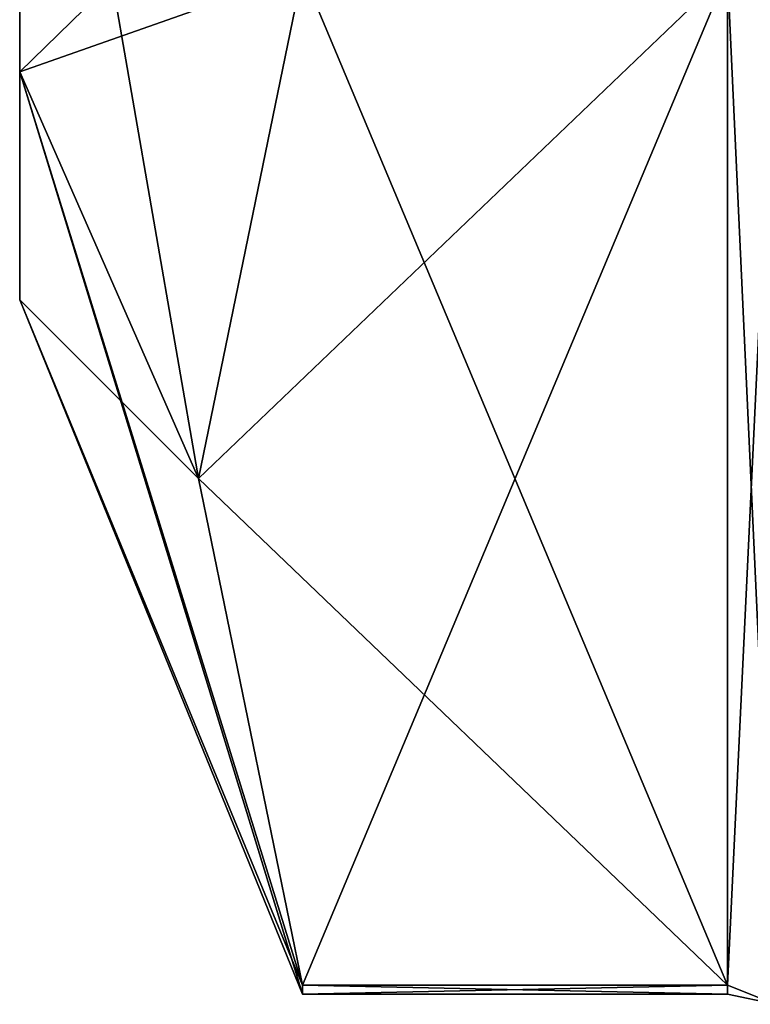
# Model space of a CAD drawing. Extents: x -23 to 470, y -1800 to 0.
# Tile 1 of 256: x -10.1 to -4.73, y -1789.67 to -1782.44. Entities that reach past the tile are written whole.
import ezdxf

# ---------------------------------------------------------------- set-up
doc = ezdxf.new("R2010")
doc.units = 0
doc.header["$LTSCALE"] = 17.087905
for name, color, linetype in [('1173', 7, 'CONTINUOUS'), ('1175', 7, 'CONTINUOUS'), ('1176', 7, 'CONTINUOUS'), ('1195', 7, 'CONTINUOUS'), ('1262', 7, 'CONTINUOUS'), ('1263', 7, 'CONTINUOUS'), ('1354', 7, 'CONTINUOUS'), ('1358', 7, 'CONTINUOUS')]:
    doc.layers.add(name, color=color, linetype=linetype)

msp = doc.modelspace()

# ---------------------------------------------------------------- linework, layer by layer
at = {"layer": '1173', "linetype": 'CONTINUOUS'}
for points in [[(-10.1, -1772.0007, -8.4499), (-10.1, -1765.7506, -10.8255), (-10.1, -1782.8255, -6.2494), (-10.1, -1772.0007, -8.4499)], [(-10.1, -1782.8255, -6.2494), (-10.1, -1765.7506, -10.8255), (-10.1, -1778.2494, -10.8255), (-10.1, -1782.8255, -6.2494)], [(-10.1, -1776.2371, -7.3107), (-10.1, -1772.0007, -8.4499), (-10.1, -1782.8255, -6.2494), (-10.1, -1776.2371, -7.3107)], [(-10.1, -1776.236, 7.3114), (-10.1, -1780.45), (-10.1, -1782.8255, 6.2494), (-10.1, -1776.236, 7.3114)], [(-10.1, -1778.2494, 10.8255), (-10.1, -1776.236, 7.3114), (-10.1, -1782.8255, 6.2494), (-10.1, -1778.2494, 10.8255)], [(-10.1, -1780.45), (-10.1, -1776.2371, -7.3107), (-10.1, -1784.5), (-10.1, -1780.45)], [(-10.1, -1784.5), (-10.1, -1776.2371, -7.3107), (-10.1, -1782.8255, -6.2494), (-10.1, -1784.5)], [(-10.1, -1782.8255, 6.2494), (-10.1, -1780.45), (-10.1, -1784.5), (-10.1, -1782.8255, 6.2494)]]:
    msp.add_3dface(points, dxfattribs=at)
at = {"layer": '1175', "linetype": 'CONTINUOUS'}
for points in [[(-8.0232, -1782.093, -14.4185), (-4.9, -1789.5332, -1.5315), (-8.7857, -1785.8131, -7.975), (-8.0232, -1782.093, -14.4185)], [(-4.9, -1782.093, -14.4185), (-4.9, -1789.5332, -1.5315), (-8.0232, -1782.093, -14.4185), (-4.9, -1782.093, -14.4185)], [(-8.7857, -1785.8131, -7.975), (-4.9, -1789.5332, -1.5315), (-8.0232, -1789.5332, -1.5315), (-8.7857, -1785.8131, -7.975)]]:
    msp.add_3dface(points, dxfattribs=at)
at = {"layer": '1176', "linetype": 'CONTINUOUS'}
for points in [[(-8.0232, -1789.5332, 1.5315), (-4.9, -1782.093, 14.4185), (-8.7857, -1785.8131, 7.975), (-8.0232, -1789.5332, 1.5315)], [(-8.7857, -1785.8131, 7.975), (-4.9, -1782.093, 14.4185), (-8.0232, -1782.093, 14.4185), (-8.7857, -1785.8131, 7.975)], [(-4.9, -1789.5332, 1.5315), (-4.9, -1782.093, 14.4185), (-8.0232, -1789.5332, 1.5315), (-4.9, -1789.5332, 1.5315)]]:
    msp.add_3dface(points, dxfattribs=at)
at = {"layer": '1195', "linetype": 'CONTINUOUS'}
for points in [[(-10.1, -1778.2494, 10.8255), (-10.1, -1782.8255, 6.2494), (-8.0232, -1780.8, 15.242), (-10.1, -1778.2494, 10.8255)], [(-10.1, -1782.8255, -6.2494), (-10.1, -1778.2494, -10.8255), (-8.7857, -1785.8131, -7.975), (-10.1, -1782.8255, -6.2494)], [(-10.1, -1778.2494, -10.8255), (-8.0232, -1782.093, -14.4185), (-8.7857, -1785.8131, -7.975), (-10.1, -1778.2494, -10.8255)], [(-10.1, -1782.8255, 6.2494), (-8.0232, -1782.093, 14.4185), (-8.0232, -1780.8, 15.242), (-10.1, -1782.8255, 6.2494)], [(-10.1, -1782.8255, 6.2494), (-8.7857, -1785.8131, 7.975), (-8.0232, -1782.093, 14.4185), (-10.1, -1782.8255, 6.2494)], [(-10.1, -1782.8255, 6.2494), (-10.1, -1784.5), (-8.7857, -1785.8131, 7.975), (-10.1, -1782.8255, 6.2494)], [(-10.1, -1784.5), (-10.1, -1782.8255, -6.2494), (-8.0232, -1789.6), (-10.1, -1784.5)], [(-10.1, -1782.8255, -6.2494), (-8.7857, -1785.8131, -7.975), (-8.0232, -1789.5332, -1.5315), (-10.1, -1782.8255, -6.2494)], [(-10.1, -1782.8255, -6.2494), (-8.0232, -1789.5332, -1.5315), (-8.0232, -1789.6), (-10.1, -1782.8255, -6.2494)], [(-10.1, -1784.5), (-8.0232, -1789.5332, 1.5315), (-8.7857, -1785.8131, 7.975), (-10.1, -1784.5)], [(-8.0232, -1789.5332, 1.5315), (-10.1, -1784.5), (-8.0232, -1789.6), (-8.0232, -1789.5332, 1.5315)]]:
    msp.add_3dface(points, dxfattribs=at)
at = {"layer": '1262', "linetype": 'CONTINUOUS'}
for points in [[(-4.9, -1789.5332, -1.5315), (-4.9, -1782.093, -14.4185), (-4.549, -1782.2017, -14.518), (-4.9, -1789.5332, -1.5315)], [(-4.549, -1789.6738, -1.5759), (-4.9, -1789.5332, -1.5315), (-4.549, -1782.2017, -14.518), (-4.549, -1789.6738, -1.5759)]]:
    msp.add_3dface(points, dxfattribs=at)
at = {"layer": '1263', "linetype": 'CONTINUOUS'}
for points in [[(-4.9, -1782.093, 14.4185), (-4.9, -1789.5332, 1.5315), (-4.549, -1789.6738, 1.5759), (-4.9, -1782.093, 14.4185)], [(-4.549, -1782.2017, 14.518), (-4.9, -1782.093, 14.4185), (-4.549, -1789.6738, 1.5759), (-4.549, -1782.2017, 14.518)]]:
    msp.add_3dface(points, dxfattribs=at)
at = {"layer": '1354', "linetype": 'CONTINUOUS'}
for points in [[(-8.0232, -1789.5332, -1.5315), (-4.9, -1789.5332, -1.5315), (-4.9, -1789.6, 0.0102), (-8.0232, -1789.5332, -1.5315)], [(-8.0232, -1789.6), (-8.0232, -1789.5332, -1.5315), (-4.9, -1789.6, 0.0102), (-8.0232, -1789.6)], [(-4.9, -1789.5332, 1.5315), (-8.0232, -1789.5332, 1.5315), (-8.0232, -1789.6), (-4.9, -1789.5332, 1.5315)], [(-4.9, -1789.5332, 1.5315), (-8.0232, -1789.6), (-4.9, -1789.6, 0.0102), (-4.9, -1789.5332, 1.5315)]]:
    msp.add_3dface(points, dxfattribs=at)
at = {"layer": '1358', "linetype": 'CONTINUOUS'}
for points in [[(-4.9, -1789.6, 0.0102), (-4.9, -1789.5332, -1.5315), (-4.549, -1789.6738, -1.5759), (-4.9, -1789.6, 0.0102)], [(-4.9, -1789.5332, 1.5315), (-4.9, -1789.6, 0.0102), (-4.549, -1789.6738, -1.5759), (-4.9, -1789.5332, 1.5315)], [(-4.549, -1789.6738, 1.5759), (-4.9, -1789.5332, 1.5315), (-4.549, -1789.6738, -1.5759), (-4.549, -1789.6738, 1.5759)]]:
    msp.add_3dface(points, dxfattribs=at)

doc.saveas('drawing.dxf')
